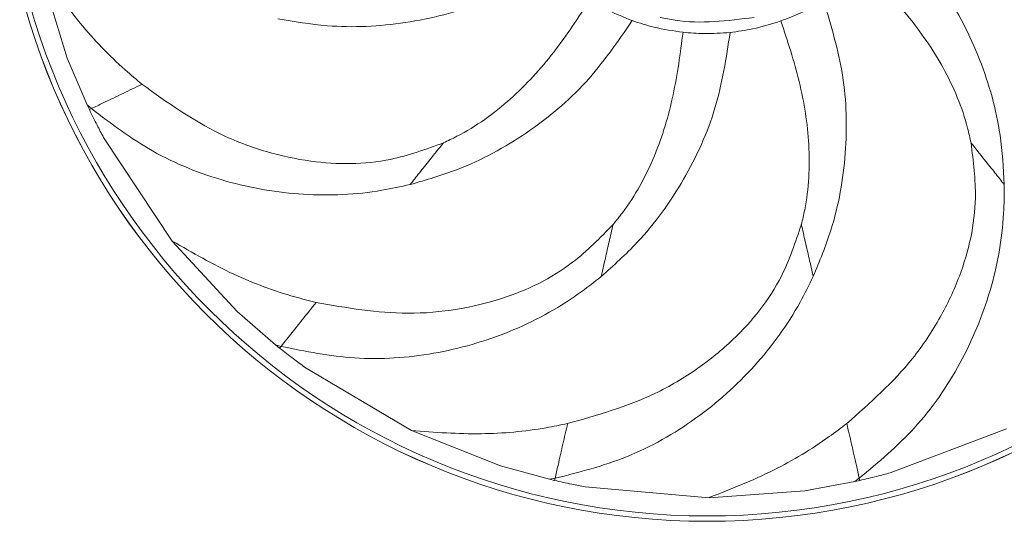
# Model space of a CAD drawing. Header units: millimetres. Extents: x -453 to 1924, y -67 to 428.
# Tile 21 of 88: x -113 to -75, y 373 to 392. Entities that reach past the tile are written whole.
import ezdxf

# ---------------------------------------------------------------- set-up
doc = ezdxf.new("R2010")
doc.units = ezdxf.units.MM

# ---------------------------------------------------------------- blocks, each defined once
blk = doc.blocks.new('Drawing View1')
at = {"color": 7, "linetype": 'Continuous', "lineweight": 18}
for p, q in [((-25.86, 21.478), (-24.775, 17.929)), ((-24, 16.122), (-24.775, 17.929)), ((-24, 16.122), (-23.836, 15.979)), ((-24, 16.122), (-23.914, 15.941)), ((-23.836, 15.979), (-23.914, 15.941)), ((-23.365, 14.864), (-20.705, 10.85)), ((-20.705, 10.85), (-18.187, 8.123)), ((-16.705, 6.831), (-18.187, 8.123)), ((-16.705, 6.831), (-16.495, 6.773)), ((-16.705, 6.831), (-16.549, 6.706)), ((-16.549, 6.706), (-16.495, 6.773)), ((-15.587, 5.974), (-11.449, 3.511)), ((-11.448, 3.511), (-7.997, 2.147)), ((7.078, 1.876), (11.585, 3.576)), ((-6.101, 1.626), (-7.997, 2.147)), ((-6.101, 1.626), (-5.887, 1.665)), ((-6.101, 1.626), (-5.906, 1.58)), ((-5.887, 1.665), (-5.906, 1.581)), ((5.711, 1.537), (3.777, 1.183)), ((5.711, 1.537), (5.887, 1.665)), ((5.711, 1.537), (5.906, 1.58)), ((5.887, 1.665), (5.906, 1.581)), ((-4.722, 1.338), (0.076, 0.915)), ((0.076, 0.915), (3.777, 1.183))]:
    blk.add_line(p, q, dxfattribs=at)
for radius in [27.458, 27.457, 27.249]:
    blk.add_circle((0, 27.458), radius, dxfattribs=at)
for points, knots in [([(11.499, 13.039), (11.462, 13.681), (11.367, 15.334), (10.635, 17.913), (9.249, 20.64), (7.897, 22.102), (7.222, 22.833)], [0, 0, 0, 0, 0.1746232, 0.4497682, 0.7249098, 1, 1, 1, 1]), ([(-25.857, 21.479), (-25.348, 20.732), (-24.364, 19.291), (-22.951, 17.826), (-22.093, 17.105), (-21.877, 16.923)], [0, 0, 0, 0, 0.445572, 0.860009, 1, 1, 1, 1]), ([(-16.616, 19.456), (-15.982, 19.349), (-14.35, 19.074), (-11.672, 19.214), (-8.706, 19.958), (-6.979, 20.951), (-6.116, 21.447)], [0, 0, 0, 0, 0.174623, 0.449768, 0.72491, 1, 1, 1, 1]), ([(10.211, 14.655), (10.17, 14.844), (9.949, 15.849), (9.218, 17.576), (7.793, 19.635), (6.647, 20.823), (6.078, 21.413)], [0, 0, 0, 0, 0.073293, 0.391157, 0.697324, 1, 1, 1, 1]), ([(-10.209, 14.654), (-10.035, 14.736), (-9.104, 15.175), (-7.583, 16.272), (-5.893, 18.119), (-4.99, 19.501), (-4.541, 20.188)], [0, 0, 0, 0, 0.073293, 0.391157, 0.697324, 1, 1, 1, 1]), ([(-2.902, 19.388), (-3.218, 19.513), (-3.785, 19.738), (-4.308, 20.049), (-4.541, 20.188)], [0, 0, 0, 0, 0.556807, 1, 1, 1, 1]), ([(4.5, 20.158), (4.205, 19.989), (3.676, 19.685), (3.106, 19.47), (2.853, 19.375)], [0, 0, 0, 0, 0.5568074, 1, 1, 1, 1]), ([(4.104, 9.478), (4.349, 10.072), (4.981, 11.602), (5.44, 14.244), (5.374, 17.302), (4.791, 19.206), (4.5, 20.158)], [0, 0, 0, 0, 0.174623, 0.449768, 0.72491, 1, 1, 1, 1]), ([(1.814, 19.512), (0.787, 19.38), (-0.434, 19.223), (-1.625, 19.469), (-1.815, 19.508)], [0, 0, 0, 0, 0.841056, 1, 1, 1, 1]), ([(-11.499, 13.039), (-10.881, 13.218), (-9.291, 13.678), (-6.939, 14.966), (-4.59, 16.924), (-3.464, 18.567), (-2.902, 19.388)], [0, 0, 0, 0, 0.174623, 0.449768, 0.72491, 1, 1, 1, 1]), ([(-0.936, 18.937), (-1.313, 18.991), (-1.981, 19.085), (-2.622, 19.296), (-2.902, 19.388)], [0, 0, 0, 0, 0.563133, 1, 1, 1, 1]), ([(2.853, 19.375), (2.491, 19.26), (1.848, 19.055), (1.179, 18.967), (0.887, 18.929)], [0, 0, 0, 0, 0.563133, 1, 1, 1, 1]), ([(3.645, 11.493), (3.69, 11.68), (3.927, 12.682), (4.018, 14.555), (3.627, 17.028), (3.11, 18.596), (2.853, 19.375)], [0, 0, 0, 0, 0.073293, 0.391157, 0.697324, 1, 1, 1, 1]), ([(-4.104, 9.478), (-3.625, 9.907), (-2.392, 11.012), (-0.832, 13.192), (0.436, 15.976), (0.736, 17.944), (0.887, 18.929)], [0, 0, 0, 0, 0.174623, 0.449768, 0.72491, 1, 1, 1, 1]), ([(-3.643, 11.492), (-3.521, 11.642), (-2.873, 12.441), (-1.979, 14.089), (-1.258, 16.487), (-1.043, 18.124), (-0.936, 18.937)], [0, 0, 0, 0, 0.073293, 0.391157, 0.697324, 1, 1, 1, 1]), ([(0.887, 18.929), (0.548, 18.904), (-0.06, 18.86), (-0.667, 18.914), (-0.936, 18.937)], [0, 0, 0, 0, 0.556807, 1, 1, 1, 1]), ([(-23.836, 15.979), (-23.681, 16.054), (-23.229, 16.272), (-22.619, 16.565), (-22.122, 16.805), (-21.875, 16.924)], [0, 0, 0, 0, 0.209595, 0.608385, 1, 1, 1, 1]), ([(-21.877, 16.923), (-20.902, 16.224), (-19.401, 15.149), (-17.123, 14.288), (-14.919, 13.808), (-12.537, 13.803), (-10.884, 14.407), (-10.209, 14.654)], [0, 0, 0, 0, 0.286419, 0.440929, 0.581938, 0.829503, 1, 1, 1, 1]), ([(-23.914, 15.941), (-23.815, 15.739), (-23.638, 15.377), (-23.449, 15.021), (-23.366, 14.864)], [0, 0, 0, 0, 0.559723, 1, 1, 1, 1]), ([(-23.836, 15.979), (-23.065, 15.396), (-21.465, 14.186), (-18.652, 13.072), (-15.633, 12.553), (-13.212, 12.663), (-11.861, 12.96), (-11.499, 13.039)], [0, 0, 0, 0, 0.216499, 0.449182, 0.681899, 0.914652, 1, 1, 1, 1]), ([(-10.208, 14.658), (-10.386, 14.435), (-10.712, 14.026), (-11.141, 13.488), (-11.38, 13.188), (-11.499, 13.039)], [0, 0, 0, 0, 0.377689, 0.690658, 1, 1, 1, 1]), ([(5.403, 3.786), (6.301, 4.581), (7.683, 5.805), (9.03, 7.833), (9.988, 9.875), (10.523, 12.196), (10.302, 13.943), (10.211, 14.655)], [0, 0, 0, 0, 0.286419, 0.440929, 0.581938, 0.829503, 1, 1, 1, 1]), ([(10.208, 14.658), (10.386, 14.435), (10.712, 14.026), (11.141, 13.488), (11.38, 13.188), (11.499, 13.039)], [0, 0, 0, 0, 0.377689, 0.690658, 1, 1, 1, 1]), ([(5.887, 1.665), (6.627, 2.287), (8.163, 3.578), (9.875, 6.072), (11.052, 8.901), (11.484, 11.285), (11.496, 12.668), (11.499, 13.039)], [0, 0, 0, 0, 0.216499, 0.449182, 0.681899, 0.914652, 1, 1, 1, 1]), ([(-15.139, 8.474), (-13.958, 8.268), (-12.139, 7.951), (-9.713, 8.162), (-7.519, 8.687), (-5.371, 9.715), (-4.143, 10.978), (-3.643, 11.492)], [0, 0, 0, 0, 0.286419, 0.440929, 0.581938, 0.829503, 1, 1, 1, 1]), ([(-5.403, 3.786), (-4.249, 4.112), (-2.473, 4.616), (-0.379, 5.859), (1.37, 7.283), (2.859, 9.142), (3.417, 10.812), (3.645, 11.493)], [0, 0, 0, 0, 0.2864192, 0.4409287, 0.5819378, 0.8295033, 1, 1, 1, 1]), ([(-4.104, 9.478), (-4.051, 9.708), (-3.956, 10.127), (-3.8, 10.81), (-3.695, 11.269), (-3.643, 11.496)], [0, 0, 0, 0, 0.379847, 0.692841, 1, 1, 1, 1]), ([(4.104, 9.478), (4.051, 9.708), (3.956, 10.127), (3.8, 10.81), (3.695, 11.269), (3.643, 11.496)], [0, 0, 0, 0, 0.379847, 0.692841, 1, 1, 1, 1]), ([(-20.702, 10.852), (-19.919, 10.4), (-18.408, 9.528), (-16.499, 8.821), (-15.413, 8.544), (-15.139, 8.474)], [0, 0, 0, 0, 0.445572, 0.860009, 1, 1, 1, 1]), ([(-16.495, 6.773), (-15.548, 6.583), (-13.581, 6.187), (-10.563, 6.404), (-7.618, 7.247), (-5.484, 8.396), (-4.396, 9.249), (-4.104, 9.478)], [0, 0, 0, 0, 0.216499, 0.449182, 0.681899, 0.914652, 1, 1, 1, 1]), ([(-5.887, 1.665), (-4.95, 1.904), (-3.007, 2.401), (-0.382, 3.906), (1.906, 5.943), (3.33, 7.904), (3.94, 9.145), (4.104, 9.478)], [0, 0, 0, 0, 0.216499, 0.449182, 0.681899, 0.914652, 1, 1, 1, 1]), ([(-15.138, 8.475), (-15.319, 8.249), (-15.627, 7.862), (-16.052, 7.329), (-16.348, 6.959), (-16.495, 6.773)], [0, 0, 0, 0, 0.415711, 0.708053, 1, 1, 1, 1]), ([(-16.549, 6.706), (-16.372, 6.566), (-16.055, 6.317), (-15.731, 6.079), (-15.588, 5.974)], [0, 0, 0, 0, 0.559723, 1, 1, 1, 1]), ([(-11.447, 3.514), (-10.545, 3.447), (-8.805, 3.317), (-6.779, 3.508), (-5.68, 3.73), (-5.403, 3.786)], [0, 0, 0, 0, 0.445572, 0.860009, 1, 1, 1, 1]), ([(-5.887, 1.665), (-5.849, 1.833), (-5.737, 2.322), (-5.587, 2.982), (-5.464, 3.52), (-5.403, 3.787)], [0, 0, 0, 0, 0.209595, 0.608385, 1, 1, 1, 1]), ([(0.076, 0.919), (0.917, 1.249), (2.541, 1.887), (4.284, 2.939), (5.178, 3.615), (5.403, 3.786)], [0, 0, 0, 0, 0.445572, 0.860009, 1, 1, 1, 1]), ([(5.887, 1.665), (5.849, 1.833), (5.737, 2.322), (5.587, 2.982), (5.464, 3.52), (5.403, 3.787)], [0, 0, 0, 0, 0.209595, 0.608385, 1, 1, 1, 1]), ([(-5.906, 1.581), (-5.686, 1.532), (-5.293, 1.445), (-4.897, 1.371), (-4.722, 1.338)], [0, 0, 0, 0, 0.559723, 1, 1, 1, 1]), ([(5.906, 1.581), (6.126, 1.632), (6.518, 1.724), (6.907, 1.83), (7.079, 1.876)], [0, 0, 0, 0, 0.559723, 1, 1, 1, 1])]:
    blk.add_open_spline(points, degree=3, knots=knots, dxfattribs=at)

msp = doc.modelspace()

# ---------------------------------------------------------------- block references
at = {"color": 7, "linetype": 'Continuous', "lineweight": 18}
msp.add_blockref('Drawing View1', (-86.291, 372.684), dxfattribs=at)

doc.saveas('drawing.dxf')
